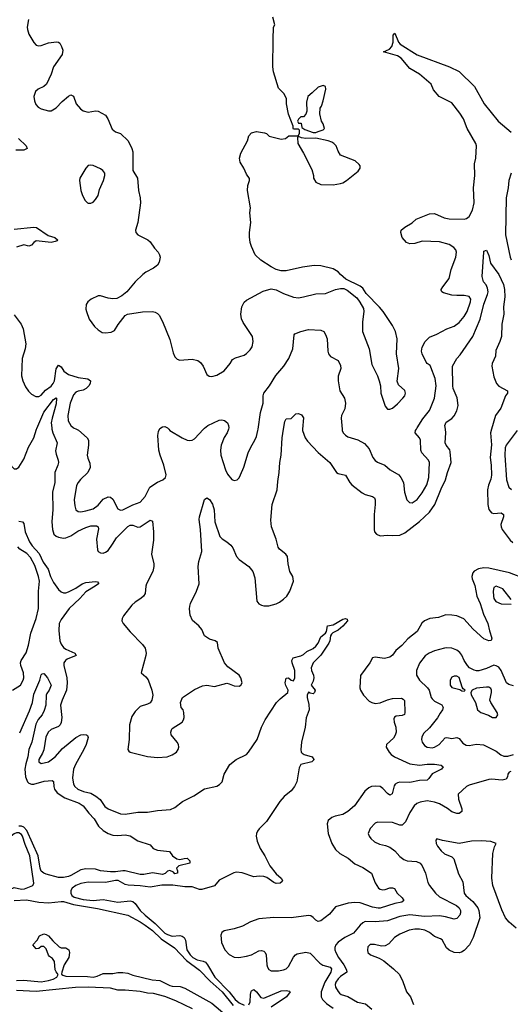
# Model space of a CAD drawing. Header units: inches. Extents: x 2220522 to 2384314, y 721474 to 893490.
# Tile 62 of 256: x 2263676 to 2267643, y 785350 to 793310. Entities that reach past the tile are written whole.
import ezdxf

# ---------------------------------------------------------------- set-up
doc = ezdxf.new("R2010")
doc.units = ezdxf.units.IN
doc.header["$MEASUREMENT"] = 0
doc.layers.add('C2768', color=7, linetype='Continuous')
doc.layers.add('C2769', color=7, linetype='Continuous')

msp = doc.modelspace()

# ---------------------------------------------------------------- linework, layer by layer
at = {"layer": 'C2768', "color": 5}
for points, elevation in [([(2263514.6, 790000), (2263583.5, 789870), (2263592.4, 789830), (2263587.6, 789790), (2263590, 789746.8), (2263610, 789700.5), (2263630, 789680.4), (2263650, 789678.4), (2263670, 789693), (2263710, 789758.7), (2263746.2, 789853.8), (2263790, 789930.2), (2263812.6, 790000)], 220), ([(2263936.9, 790000), (2263943.9, 789970), (2263978, 789890), (2263965.5, 789825.5), (2263970, 789797.1), (2263987.3, 789750), (2263988.9, 789730), (2263985.3, 789710), (2263960.9, 789650), (2263959.8, 789570), (2263942.3, 789490), (2263942.8, 789350), (2263935.9, 789250), (2263940.5, 789190), (2263951.7, 789151.7), (2263970, 789135.8), (2263990, 789126.2), (2264030, 789119.7), (2264050, 789121.7), (2264090, 789138.1), (2264145.9, 789174.1), (2264210, 789205.3), (2264250, 789218.3), (2264297.9, 789217.9), (2264310.1, 789210.1), (2264313.2, 789193.2), (2264296.5, 789110), (2264305.7, 789025.7), (2264310.7, 789010), (2264330, 788999.5), (2264350, 788997.4), (2264370, 789004.7), (2264390, 789020.3), (2264426.8, 789070), (2264457.8, 789122.2), (2264550, 789211.9), (2264570, 789223.8), (2264590, 789225.2), (2264630, 789208.2), (2264650, 789209.3), (2264730, 789265.3), (2264750, 789255.5), (2264758.8, 789170), (2264758.4, 789101.7), (2264741.5, 788990), (2264759.3, 788910), (2264760.2, 788890), (2264752.7, 788850), (2264702.2, 788750), (2264695.8, 788730), (2264689.4, 788670.6), (2264678.2, 788650), (2264656, 788630), (2264610, 788602.2), (2264582.7, 788577.3), (2264514.6, 788490), (2264504.2, 788470), (2264501.3, 788450), (2264512, 788430), (2264570, 788362), (2264670, 788260.3), (2264690.2, 788230.2), (2264697.6, 788190), (2264694.7, 788170), (2264659.1, 788030), (2264697, 787997), (2264713.8, 787973.8), (2264743.1, 787890), (2264751.8, 787850), (2264744.9, 787810), (2264731.4, 787788.6), (2264710, 787776.3), (2264650, 787758), (2264610, 787718), (2264583.8, 787676.2), (2264563.6, 787610), (2264561.7, 787490), (2264550.5, 787410.5), (2264557.5, 787397.5), (2264570, 787387.7), (2264710, 787353), (2264790, 787344.9), (2264868.7, 787350), (2264910, 787366.4), (2264943.7, 787390), (2264956.9, 787410), (2264963, 787430), (2264959.1, 787450), (2264948.3, 787470), (2264901.1, 787530), (2264898.3, 787550), (2264903, 787570), (2264910, 787579.3), (2264989.3, 787630), (2265000.9, 787650), (2265005.1, 787670), (2265003.6, 787710), (2264998, 787730), (2264982.7, 787750), (2264975.1, 787790), (2264992.7, 787830), (2265090, 787896.4), (2265155.3, 787924.7), (2265190, 787930.4), (2265250, 787919.3), (2265350, 787945.5), (2265370, 787942), (2265410, 787924.9), (2265450, 787922), (2265464, 787930), (2265474.5, 787950), (2265465.1, 787990), (2265451, 788011), (2265358.8, 788078.8), (2265331.8, 788110), (2265280.5, 788230), (2265275.1, 788275.1), (2265255.3, 788290), (2265210, 788302.4), (2265170, 788329.6), (2265150, 788379.3), (2265124.5, 788410), (2265074.5, 788454.5), (2265055.2, 788495.2), (2265047.7, 788547.7), (2265050.9, 788570), (2265056.4, 788590), (2265106.6, 788690), (2265125.8, 788750), (2265119.7, 788890), (2265124.8, 788930), (2265147.6, 789010), (2265139, 789190), (2265127.8, 789270), (2265129.9, 789290.1), (2265170, 789430.5), (2265190, 789445.5), (2265210, 789430.5), (2265234.5, 789394.5), (2265248.2, 789348.2), (2265254, 789250), (2265293.1, 789133.1), (2265312.4, 789112.4), (2265350.2, 789090.2), (2265383, 789063), (2265399.5, 789039.5), (2265430.3, 788970), (2265450, 788947.4), (2265529.2, 788889.2), (2265560.3, 788850), (2265577.6, 788797.6), (2265593.4, 788610), (2265610, 788587), (2265630, 788576), (2265650, 788571.6), (2265690, 788572.8), (2265748.7, 788588.7), (2265777.6, 788602.4), (2265810, 788625.5), (2265834.8, 788650), (2265861.2, 788690), (2265889.6, 788770), (2265883.6, 788810), (2265860.7, 788850), (2265847.3, 788910), (2265842.7, 788970), (2265829.2, 788990), (2265776, 789030), (2265766.2, 789046.2), (2265749.6, 789109.6), (2265713, 789210), (2265705.6, 789265.6), (2265718, 789390), (2265759.1, 789510), (2265763.7, 789576.3), (2265775.4, 789650), (2265778.7, 789730), (2265789.8, 789790), (2265799.2, 789930), (2265809.6, 790000)], 220), ([(2264136.2, 790000), (2264152.5, 789992.5), (2264220.7, 789930), (2264232.2, 789910), (2264233.1, 789870), (2264222.3, 789790), (2264226, 789766), (2264243.9, 789723.9), (2264246.7, 789690), (2264226.4, 789650), (2264166.5, 789593.5), (2264148.9, 789570), (2264136.5, 789543.5), (2264116.5, 789430), (2264120.5, 789380.5), (2264130, 789347.7), (2264150, 789334.4), (2264170, 789331.8), (2264210, 789338.5), (2264270, 789356.9), (2264310, 789386.3), (2264350, 789432.9), (2264390, 789452.8), (2264410, 789450.3), (2264430, 789435.3), (2264470, 789357.1), (2264490, 789344.9), (2264510, 789347.2), (2264590, 789387.7), (2264650.9, 789410), (2264690, 789456.5), (2264728.3, 789531.7), (2264790, 789570.2), (2264832.7, 789590), (2264855.1, 789610), (2264859.6, 789630), (2264841, 789710), (2264810.8, 789790), (2264802.3, 789830), (2264794, 789950), (2264798.5, 789981.5), (2264807.6, 790000)], 240), ([(2264880.7, 790000), (2264890.7, 789990), (2264990.2, 789930.2), (2265030, 789912), (2265050, 789908.8), (2265070, 789912), (2265090, 789922.6), (2265161.7, 790000)], 240), ([(2265364.5, 790000), (2265354.2, 789970), (2265328.2, 789931.8), (2265303.9, 789870), (2265299.1, 789830), (2265303.5, 789790), (2265340.3, 789670), (2265355.4, 789635.4), (2265390, 789593.4), (2265410, 789585.5), (2265433.2, 789590), (2265450, 789606.8), (2265462, 789630), (2265487.3, 789692.7), (2265524.2, 789810), (2265544.4, 789855.6), (2265578, 789910), (2265590, 789940.7), (2265601.8, 789990), (2265603.4, 790000)], 240), ([(2265963.5, 790000), (2265962.7, 789990), (2265984.7, 789930), (2266002.7, 789902.7), (2266090, 789810.4), (2266183.8, 789730), (2266237.3, 789650), (2266250, 789640.5), (2266310, 789627.7), (2266344.9, 789570), (2266362.4, 789550), (2266444, 789484), (2266470, 789471.5), (2266530, 789454.9), (2266543.8, 789443.8), (2266550.3, 789430), (2266550.2, 789390.2), (2266543.5, 789310), (2266541.6, 789190), (2266544.9, 789170), (2266561, 789150), (2266590, 789137.1), (2266650, 789143.6), (2266690, 789139.7), (2266750, 789141.8), (2266790, 789161.2), (2266910, 789254), (2266989.9, 789330.1), (2267032.4, 789390), (2267083.3, 789516.7), (2267120.4, 789590), (2267135.9, 789650), (2267163.9, 789730), (2267158, 789818), (2267153, 789833), (2267125.7, 789870), (2267117.6, 789890), (2267121.8, 789970), (2267117.8, 790000)], 220), ([(2266283.2, 790000), (2266284.2, 789990), (2266292.2, 789970), (2266310, 789950.4), (2266330, 789938.9), (2266410, 789914.3), (2266464.2, 789884.2), (2266501.2, 789841.2), (2266532.2, 789772.2), (2266550, 789746), (2266570, 789732.2), (2266628.2, 789708.2), (2266671.9, 789671.9), (2266741.1, 789630), (2266758, 789610), (2266778.9, 789570), (2266787.6, 789490), (2266807.7, 789427.7), (2266827.3, 789407.3), (2266850, 789405.5), (2266890, 789431.7), (2266930, 789484.2), (2266967.7, 789550), (2266985, 789610), (2266990.9, 789730), (2266982.3, 789750), (2266927.1, 789810), (2266920.3, 789830), (2266918.2, 789910), (2266908.4, 789930), (2266874.3, 789970), (2266877.4, 789990), (2266883.6, 790000)], 240), ([(2267491.9, 790000), (2267483.3, 789970), (2267492.3, 789872.3), (2267480.1, 789770), (2267488.8, 789710), (2267490.7, 789629.3), (2267485.5, 789594.5), (2267467.5, 789547.5), (2267459.5, 789510), (2267460.9, 789390), (2267469.3, 789350), (2267490, 789324.2), (2267510, 789319), (2267570, 789324), (2267587.2, 789310), (2267587.1, 789290), (2267567.5, 789230), (2267568.2, 789210), (2267577.6, 789190), (2267641.8, 789101.8), (2267662.5, 789082.5)], 220), ([(2267698.9, 789990), (2267610, 789869.5), (2267602.9, 789850), (2267598.7, 789790), (2267612.3, 789590), (2267630, 789530.4), (2267652.3, 789512.3)], 240), ([(2263670, 789256.5), (2263698, 789250), (2263710, 789236.3), (2263719, 789170), (2263755.1, 789090), (2263777, 789057), (2263834.3, 788994.3), (2263864.7, 788924.7), (2263907.4, 788867.4), (2263924.3, 788810), (2263950, 788759.1), (2263990, 788704.2), (2264010, 788685.8), (2264030, 788676.8), (2264050, 788676.9), (2264070, 788684), (2264130, 788715.6), (2264181.4, 788750), (2264210, 788759.1), (2264289.3, 788769.3), (2264305.2, 788765.3), (2264314, 788754), (2264314.2, 788750), (2264287.2, 788730), (2264210, 788684.1), (2264161.9, 788630), (2264075.9, 788550), (2264010, 788460.9), (2263996.3, 788430), (2263993, 788373), (2264001.1, 788290), (2264010, 788262), (2264030, 788235.8), (2264050, 788220.5), (2264122, 788190), (2264132, 788170), (2264060.5, 788139.5), (2264046.7, 788130), (2264033.9, 788110), (2264032.1, 788090), (2264057.6, 787990), (2264060.8, 787950), (2264053.6, 787890), (2264018.4, 787810), (2264006.9, 787770), (2264015.8, 787670), (2264012.5, 787627.5), (2264003.9, 787610), (2263990, 787596.8), (2263930, 787571.6), (2263906.5, 787550), (2263888.2, 787510), (2263871.8, 787408.2), (2263860.4, 787379.6), (2263830.4, 787330), (2263830.5, 787310.5), (2263850, 787297.6), (2263910, 787311.7), (2263963.1, 787350), (2264022.6, 787417.5), (2264130, 787508.3), (2264170, 787527.9), (2264192.7, 787532.8), (2264214.8, 787530), (2264223.1, 787523.1), (2264228.6, 787508.6), (2264213.9, 787450), (2264195.7, 787410), (2264126.1, 787290), (2264109.6, 787250), (2264101.8, 787181.8), (2264110.1, 787130.1), (2264122, 787110), (2264146, 787090), (2264191.8, 787071.8), (2264250, 787056.5), (2264292.6, 787032.6), (2264326.1, 787006.1), (2264364.5, 786950), (2264390, 786930.2), (2264490, 786891.1), (2264530, 786886.4), (2264630, 786904.1), (2264710, 786904.4), (2264790, 786917.1), (2264895.3, 786924.7), (2264930, 786940.2), (2264992.1, 786990), (2265083.1, 787036.9), (2265170, 787093), (2265270, 787114.6), (2265292.4, 787127.6), (2265312.6, 787150), (2265329.9, 787210.1), (2265374.3, 787290), (2265425.1, 787330), (2265509.6, 787370), (2265526.9, 787390), (2265595.5, 787490), (2265630, 787590.6), (2265659.8, 787650), (2265753.7, 787790), (2265781.1, 787818.9), (2265842.9, 787870), (2265846.3, 787890), (2265827.6, 787927.6), (2265822.4, 787950), (2265830, 787987.3), (2265850, 787990.7), (2265870, 787970.6), (2265890, 787966.4), (2265901.3, 787990), (2265899.6, 788050), (2265878.9, 788110), (2265876.9, 788130), (2265887, 788150), (2265950, 788167.4), (2265970, 788178.9), (2265996.8, 788203.2), (2266050, 788228), (2266070, 788246.3), (2266090.5, 788269.5), (2266110, 788321.7), (2266148.4, 788350), (2266156.8, 788363.2), (2266163.7, 788410), (2266210, 788418), (2266290, 788463.6), (2266310.2, 788470.2), (2266324.5, 788464.5), (2266325.7, 788450), (2266290, 788407), (2266250, 788374), (2266206.8, 788353.2), (2266197.5, 788342.5), (2266190.2, 788330), (2266184.7, 788290), (2266176.3, 788270), (2266110, 788172.2), (2266050.3, 788110), (2266033.4, 788070), (2266034.9, 788050), (2266052.7, 788010), (2266054.6, 787990), (2266050, 787962), (2266032, 787930), (2266064, 787890), (2266060.7, 787870), (2266050, 787859.3), (2266024.8, 787864.8), (2266010, 787873.2), (2265999.3, 787850), (2266000.3, 787830), (2266014.8, 787774.8), (2266017, 787730), (2265993.1, 787666.9), (2265984, 787590), (2265953.4, 787470), (2265950.2, 787410.2), (2265951.8, 787390), (2265960.6, 787380.6), (2265974.9, 787370), (2266040.3, 787350), (2266054.3, 787330), (2266053.2, 787326.8), (2266037.1, 787310), (2265950.2, 787289.8), (2265937.1, 787262.9), (2265916, 787150), (2265899.4, 787110), (2265870, 787076), (2265815.6, 787030), (2265779.3, 786990), (2265671.8, 786828.2), (2265613.1, 786770), (2265598.1, 786750), (2265590.8, 786730), (2265588.9, 786708.9), (2265595.1, 786670), (2265619.3, 786610), (2265659, 786550), (2265699, 786470), (2265750, 786404.6), (2265790, 786370.4), (2265800.3, 786350), (2265797.4, 786342.6), (2265782, 786330), (2265750, 786328.2), (2265730, 786336), (2265675, 786375), (2265650, 786383.6), (2265613.4, 786386.6), (2265570, 786382.1), (2265474.1, 786414.1), (2265430, 786418.7), (2265407.9, 786412.1), (2265290, 786353.6), (2265251.8, 786308.2), (2265150, 786277.7), (2265130, 786279.2), (2265070, 786301.2), (2265010, 786299.9), (2264913, 786313), (2264826.5, 786313.5), (2264730, 786296.7), (2264650, 786307.1), (2264552.8, 786312.8), (2264530, 786318.7), (2264471.2, 786350), (2264450, 786351.2), (2264370, 786334.3), (2264230, 786337.7), (2264170, 786327.4), (2264129.4, 786310.6), (2264100.2, 786290), (2264088.7, 786270), (2264088.3, 786250), (2264098.4, 786230), (2264117.2, 786217.2), (2264190, 786197.6), (2264270, 786189.7), (2264350, 786196.8), (2264470, 786176.4), (2264568, 786188), (2264590, 786181.8), (2264610, 786164.2), (2264651.3, 786110), (2264690.6, 786070), (2264770, 786002.4), (2264850, 785924.9), (2264870, 785913.8), (2264910, 785901.6), (2264970, 785905.3), (2264990, 785901.2), (2265006.3, 785890), (2265017.2, 785870), (2265028.6, 785790), (2265054.2, 785750), (2265076.4, 785730), (2265110, 785710.7), (2265159.9, 785699.9), (2265177.2, 785690), (2265194.4, 785670), (2265255, 785570), (2265370.5, 785450.5), (2265417.9, 785390), (2265450, 785363.4), (2265490, 785343.7)], 180), ([(2263617.7, 787890), (2263683.5, 787930), (2263704.6, 787970), (2263709, 787990), (2263706.6, 788030), (2263683.9, 788090), (2263681, 788110), (2263688.2, 788130), (2263727.8, 788192.2), (2263746, 788254), (2263766.1, 788350), (2263809.2, 788469.2), (2263827, 788550), (2263827.7, 788690), (2263835.5, 788770), (2263829.1, 788810), (2263799, 788899), (2263762.8, 788962.8), (2263734.1, 788994.1), (2263677.3, 789030), (2263660.3, 789050)], 180), ([(2267763.1, 788790), (2267637.6, 788837.6), (2267470, 788876.4), (2267430, 788877.7), (2267387.3, 788870), (2267350, 788851.1), (2267341.3, 788838.7), (2267332.9, 788810), (2267336.1, 788790), (2267355.7, 788735.7), (2267373.8, 788650), (2267398.9, 788590), (2267425.3, 788505.3), (2267462.4, 788430), (2267474.3, 788370), (2267493.7, 788310), (2267487.7, 788292.3), (2267470, 788288.3), (2267430, 788304.2), (2267342.9, 788382.9), (2267267, 788467), (2267210, 788489.7), (2267170, 788496.9), (2267122.3, 788497.7), (2267061.4, 788478.6), (2266991.5, 788468.5), (2266950, 788451.5), (2266928.5, 788431.5), (2266890, 788364), (2266815.2, 788304.8), (2266766, 788250), (2266716.9, 788210), (2266690, 788173.3), (2266670, 788157.4), (2266625.3, 788145.3), (2266550, 788156.8), (2266528.7, 788151.3), (2266506.2, 788110), (2266432.4, 788007.6), (2266427.6, 787910), (2266432.2, 787890), (2266456.9, 787850), (2266502.2, 787802.2), (2266523.7, 787790), (2266550, 787783.3), (2266590, 787786.4), (2266650, 787811.5), (2266690, 787822.4), (2266764.1, 787824.1), (2266777.8, 787817.8), (2266787, 787807), (2266791.4, 787708.6), (2266787.1, 787692.9), (2266770, 787684.4), (2266720.8, 787679.2), (2266707.9, 787672.1), (2266701.5, 787658.5), (2266702.7, 787630), (2266717.3, 787590), (2266719, 787550), (2266713, 787527), (2266698, 787502), (2266641, 787450), (2266638.8, 787430), (2266663.1, 787390), (2266678.9, 787370), (2266707.2, 787350), (2266830, 787293.5), (2266910, 787283.4), (2266971.9, 787291.9), (2267030.7, 787290.7), (2267083.6, 787283.6), (2267099.5, 787270), (2267085.7, 787250), (2267010, 787212.9), (2266984.8, 787175.2), (2266970, 787162.2), (2266910, 787159.9), (2266830, 787144.1), (2266750, 787145.2), (2266730, 787141.5), (2266712.7, 787130), (2266704.2, 787115.8), (2266687.7, 787052.2), (2266670, 787041.7), (2266650, 787053.5), (2266613.7, 787093.7), (2266590, 787109.8), (2266550, 787115), (2266522, 787110), (2266499.8, 787100.2), (2266467.2, 787072.8), (2266384.4, 786955.6), (2266330, 786908.3), (2266290, 786886), (2266227.9, 786872.1), (2266199.9, 786860.1), (2266170, 786836), (2266161.6, 786810), (2266170.4, 786730), (2266200.3, 786650), (2266230, 786601.3), (2266264.4, 786570), (2266332.4, 786532.4), (2266386.9, 786486.9), (2266450, 786455.8), (2266522, 786410), (2266550, 786333), (2266578.4, 786290), (2266590, 786281.7), (2266610, 786276.5), (2266630, 786278), (2266670, 786291.1), (2266690, 786292.2), (2266706, 786286), (2266728.8, 786248.8), (2266768.7, 786210), (2266782.4, 786190), (2266764.8, 786175.2), (2266710, 786164.3), (2266592.1, 786127.9), (2266573.7, 786126.3), (2266530, 786135.1), (2266429.4, 786170), (2266385.8, 786174.2), (2266331.5, 786168.5), (2266230, 786138.5), (2266182.1, 786077.9), (2266110, 786024.2), (2266090, 786020.4), (2266070, 786029.6), (2266050, 786052), (2266030, 786065.1), (2266010, 786067.6), (2265870, 786048.2), (2265730, 786052.5), (2265610, 786041.8), (2265543.1, 786016.9), (2265478.3, 785981.7), (2265410, 785959.8), (2265330, 785943.5), (2265309.1, 785930.9), (2265301.7, 785910), (2265308.6, 785850), (2265335.2, 785790), (2265370, 785752.4), (2265410, 785730.2), (2265448.3, 785728.3), (2265510, 785739.8), (2265550, 785750.1), (2265610, 785782.5), (2265630, 785785.7), (2265650, 785779.8), (2265661.2, 785770), (2265670.1, 785750), (2265673.4, 785670), (2265678.4, 785650), (2265690, 785632.9), (2265710, 785622), (2265770, 785620.2), (2265810, 785628.6), (2265830, 785637.6), (2265850, 785657), (2265890, 785732), (2265905.4, 785750), (2265920.9, 785759.1), (2265990, 785772.8), (2266023.7, 785763.7), (2266101.6, 785681.6), (2266126.9, 785666.9), (2266187.6, 785650), (2266196.2, 785636.2), (2266191.4, 785610), (2266143.9, 785530), (2266112.5, 785450), (2266114.5, 785410), (2266124.7, 785390), (2266156.5, 785356.5), (2266210, 785319.8)], 220), ([(2267650, 788624), (2267582.9, 788710), (2267530, 788731.1), (2267510, 788719.3), (2267504.4, 788690), (2267506.9, 788650), (2267510.3, 788630), (2267525.8, 788605.8), (2267570, 788587.9), (2267650, 788584)], 240), ([(2267670, 787924.7), (2267630, 787934.7), (2267612.6, 787950), (2267569.1, 788049.1), (2267550, 788075.8), (2267530, 788087.1), (2267510, 788091.1), (2267450, 788065.3), (2267390, 788046.9), (2267370, 788045), (2267350, 788050.7), (2267314.5, 788070), (2267295.9, 788090), (2267270.7, 788130), (2267251.8, 788171.8), (2267234.3, 788194.3), (2267210, 788213.3), (2267170, 788228.7), (2267130, 788232), (2267110, 788228.7), (2267030, 788207), (2266986.4, 788190), (2266953.6, 788166.4), (2266910, 788107.3), (2266883.8, 788050), (2266884.9, 788010), (2266908.5, 787970), (2266974, 787910), (2266987.4, 787890), (2267003.6, 787830), (2267010, 787820.4), (2267030, 787801.7), (2267090, 787770.3), (2267100.3, 787750), (2267096, 787730), (2267075.6, 787704.4), (2267054.9, 787665.1), (2266990, 787585.6), (2266941, 787539), (2266927.2, 787510), (2266925.7, 787490), (2266930.3, 787470), (2266950, 787442), (2266970, 787429.2), (2267010, 787425), (2267031.1, 787428.9), (2267066.9, 787450), (2267116.3, 787503.7), (2267130, 787508), (2267170, 787499.1), (2267210, 787506.5), (2267230, 787500.3), (2267260.6, 787460.6), (2267285, 787445), (2267310, 787442.1), (2267370, 787452.2), (2267426.7, 787446.7), (2267530, 787396.3), (2267566.9, 787366.9), (2267590, 787356.6), (2267624.2, 787355.8), (2267670, 787369.2)], 240), ([(2263675.7, 787544.3), (2263756, 787724), (2263778.2, 787790), (2263790, 787856.3), (2263838.7, 787970), (2263850, 788014), (2263858, 788022), (2263870, 788024.7), (2263902, 787990), (2263930.2, 787930), (2263914.7, 787890), (2263895.8, 787864.2), (2263891.1, 787848.9), (2263886, 787770), (2263874.7, 787725.3), (2263858, 787690), (2263826.5, 787653.5), (2263805.3, 787614.7), (2263775, 787470), (2263750.5, 787409.6), (2263742.4, 787350), (2263724.9, 787295.1), (2263718.1, 787250), (2263723.4, 787190), (2263738.6, 787150), (2263750, 787139), (2263770, 787130.1), (2263790, 787130.1), (2263874.6, 787154.6), (2263939, 787159), (2263950.3, 787150.3), (2263952.1, 787110), (2263958, 787090), (2263979.8, 787059.8), (2264040.1, 787020.1), (2264156.3, 786976.3), (2264190, 786954), (2264234.7, 786894.7), (2264277.7, 786850), (2264312.7, 786790), (2264350, 786755.3), (2264391.2, 786731.2), (2264430, 786718.5), (2264470, 786715.8), (2264530, 786719.5), (2264570, 786712.4), (2264630, 786673), (2264730, 786638.8), (2264754, 786610), (2264790, 786597.3), (2264886.4, 786586.4), (2264910.9, 786550.9), (2264946.8, 786526.8), (2264970, 786520.7), (2265006, 786530), (2265030, 786530.8), (2265051.3, 786510), (2265052, 786490), (2264962, 786470), (2264944.7, 786450), (2264952, 786430), (2264951.3, 786410), (2264930, 786406), (2264918.6, 786418.6), (2264890, 786433.2), (2264870, 786426), (2264853.4, 786406.6), (2264830, 786399.8), (2264750, 786414.5), (2264679.2, 786400.8), (2264650, 786399.9), (2264528.4, 786428.4), (2264509.9, 786429.9), (2264450, 786420.2), (2264410, 786420.8), (2264330, 786428.9), (2264290, 786441.6), (2264210, 786446.6), (2264170, 786437.4), (2264090, 786391.4), (2264070, 786384.7), (2264030, 786374.1), (2263990, 786375.7), (2263890, 786401.9), (2263870, 786409.9), (2263850, 786427.3), (2263841.1, 786450), (2263824.1, 786550), (2263734.4, 786754.4), (2263710, 786783.5), (2263690, 786791.3), (2263670, 786791.5)], 160), ([(2267646.9, 787233.1), (2267634.2, 787225.8), (2267623.6, 787210), (2267620.9, 787190), (2267610, 787169.7), (2267577.3, 787162.7), (2267490.2, 787169.8), (2267470, 787167.6), (2267310, 787122.9), (2267287.7, 787110), (2267220.7, 787050), (2267224.9, 787010), (2267252.4, 786930), (2267250, 786909.2), (2267230, 786891.8), (2267210, 786892.8), (2267170, 786907.2), (2267134.3, 786934.3), (2267070, 786970.8), (2267030, 786985.3), (2266970, 786994.5), (2266914.8, 786985.2), (2266886.3, 786973.7), (2266864.8, 786955.2), (2266830, 786901.6), (2266795.4, 786824.6), (2266770, 786799.7), (2266750, 786799.1), (2266690, 786819.1), (2266570, 786823.6), (2266550, 786814.5), (2266509.1, 786770.9), (2266494.4, 786730), (2266501.6, 786710), (2266516.4, 786690), (2266544.2, 786664.2), (2266584.8, 786644.8), (2266634.1, 786634.1), (2266670, 786620.3), (2266710, 786592), (2266750, 786544.9), (2266780.9, 786520.9), (2266810.2, 786510.2), (2266884.8, 786504.8), (2266914.4, 786490), (2266930.4, 786470), (2266958.7, 786410), (2266975.2, 786335.2), (2266988.9, 786310), (2267037.2, 786250), (2267070, 786220.2), (2267208.7, 786150), (2267230, 786131.5), (2267239.6, 786110), (2267241.1, 786090), (2267235.3, 786070), (2267210, 786042.9), (2267190, 786038), (2267118.1, 786058.1), (2267070, 786066), (2266950, 786060.8), (2266830, 786073.6), (2266750, 786061), (2266650, 786023.9), (2266550, 786017.4), (2266470, 786018.8), (2266450, 786008.7), (2266430, 785991.1), (2266375.7, 785924.3), (2266303.8, 785890), (2266250, 785853.7), (2266231.5, 785830), (2266224.9, 785810), (2266225.4, 785790), (2266232.2, 785770), (2266254.2, 785730), (2266297.5, 785670), (2266319.4, 785630), (2266322, 785610), (2266270, 785575.4), (2266250, 785557), (2266231.9, 785530), (2266226.9, 785510), (2266230.8, 785490), (2266250, 785452.8), (2266260.8, 785440.8), (2266276.4, 785430), (2266330, 785412.9), (2266408.1, 785368.1), (2266473.4, 785353.4), (2266522.2, 785310)], 240), ([(2267690, 785965.1), (2267634, 786014), (2267605.6, 786050), (2267573.9, 786113.9), (2267501.6, 786310), (2267492.8, 786370), (2267501.6, 786570), (2267515.5, 786624.5), (2267528, 786650), (2267486.8, 786666.8), (2267410, 786671.1), (2267330, 786668.9), (2267229.7, 786649.7), (2267093.8, 786673.8), (2267050, 786688), (2267042, 786678), (2267044.9, 786650), (2267054, 786630), (2267084.4, 786590), (2267110, 786567.6), (2267170, 786541.5), (2267186.6, 786526.6), (2267225.3, 786405.3), (2267260, 786340), (2267269.2, 786250), (2267284.2, 786230), (2267340.7, 786180.7), (2267379.7, 786130), (2267388.1, 786108.1), (2267397.1, 786050), (2267342.7, 785890), (2267314, 785830), (2267270, 785784.7), (2267249.2, 785770.8), (2267230, 785765.3), (2267190, 785768.3), (2267150, 785787.9), (2267126.5, 785806.5), (2267091.2, 785871.2), (2267079.4, 785879.4), (2267030, 785897.2), (2266989.7, 785930), (2266952, 785950), (2266910, 785958.2), (2266870, 785959), (2266824.9, 785950), (2266750, 785918.4), (2266708, 785890), (2266659.8, 785840.2), (2266630, 785824.2), (2266601, 785821), (2266545.2, 785834.8), (2266510, 785835.1), (2266490, 785815.3), (2266487.9, 785787.9), (2266491.3, 785770), (2266511.3, 785750), (2266583.8, 785723.8), (2266620.9, 785700.9), (2266698, 785638), (2266746.8, 785590), (2266774.6, 785534.6), (2266804.9, 785450), (2266834.9, 785410), (2266859.5, 785350)], 260), ([(2263630, 786188.5), (2263730, 786194.2), (2263830, 786175.6), (2263909.9, 786170.1), (2264010, 786182.5), (2264030, 786180.6), (2264110, 786155.9), (2264305, 786125), (2264550, 786070.7), (2264650, 786017.2), (2264690, 785990.8), (2264750, 785946.2), (2264820.7, 785880.7), (2264926.5, 785806.5), (2265024, 785703.9), (2265130, 785626.7), (2265216.7, 785536.7), (2265312.9, 785450), (2265401.1, 785341.1)], 160), ([(2263650, 785542.7), (2263710, 785545.4), (2263850, 785533.2), (2263910, 785542), (2263946.2, 785553.8), (2263977, 785570), (2263987.8, 785590), (2263970, 785611.8), (2263962.2, 785630), (2263956.6, 785696.6), (2263941.2, 785721.2), (2263917.5, 785737.5), (2263910, 785748.7), (2263890, 785799), (2263870, 785817.2), (2263850, 785817.2), (2263830, 785802), (2263810, 785799), (2263782, 785830), (2263818, 785870), (2263836.4, 785903.6), (2263870, 785918.8), (2263890, 785915.5), (2263910, 785904), (2263942.9, 785862.9), (2263995.1, 785815.1), (2264010, 785806.4), (2264050, 785806.5), (2264073.8, 785790), (2264079.7, 785770), (2264074.2, 785730), (2264035.1, 785670), (2264015.6, 785610), (2264015.2, 785595.2), (2264024.9, 785584.9), (2264050, 785578.5), (2264224.2, 785575.8), (2264270, 785570.7), (2264303.5, 785576.5), (2264350, 785598.9), (2264430, 785599.3), (2264470, 785607.1), (2264510, 785608.2), (2264550, 785601.1), (2264590, 785586.2), (2264747.3, 785547.3), (2264810, 785541.8), (2264890, 785501.8), (2264910, 785496.3), (2264972.9, 785492.9), (2265010, 785480.2), (2265230, 785360.2), (2265354.9, 785254.9)], 140), ([(2265074.3, 785314.3), (2264938.8, 785378.8), (2264850, 785414.3), (2264756.6, 785436.6), (2264710, 785440.2), (2264650, 785453.7), (2264530, 785465.3), (2264470, 785465.6), (2264410, 785481.5), (2264230, 785489), (2264126.2, 785486.2), (2263810, 785452.5), (2263650, 785461.3)], 140), ([(2265530, 785345.7), (2265538.3, 785370), (2265541.5, 785430), (2265547.4, 785452.6), (2265550, 785459.7), (2265570, 785468.9), (2265590, 785452.4), (2265625.3, 785405.3), (2265650, 785400.4), (2265790, 785459.6), (2265830, 785462.3), (2265856.9, 785456.9), (2265864.2, 785450), (2265833.6, 785410), (2265710, 785326.5)], 180)]:
    msp.add_lwpolyline(points, dxfattribs=dict(at, elevation=elevation))
for points, elevation in [([(2267190, 788002.9), (2267170, 787996), (2267157.1, 787970), (2267155.8, 787950), (2267157.6, 787930), (2267170, 787910.6), (2267235.2, 787895.2), (2267250, 787885.5), (2267270, 787881), (2267277.2, 787890), (2267262, 787902), (2267254.9, 787914.9), (2267230, 787991.6), (2267210, 788002.4)], 260), ([(2267450, 787914.6), (2267370, 787905.7), (2267335.5, 787890), (2267322.8, 787870), (2267327.1, 787852.9), (2267361.3, 787790), (2267379.1, 787730), (2267406, 787710), (2267467, 787687), (2267498, 787670), (2267530, 787668.2), (2267542, 787690), (2267536.2, 787710), (2267485.1, 787790), (2267478.3, 787810), (2267489.8, 787870), (2267490.5, 787890.5), (2267484.5, 787904.5), (2267470, 787914.4)], 260), ([(2263670, 786737.1), (2263650, 786736.2), (2263630, 786728.2), (2263554.5, 786670), (2263450, 786553.5), (2263370, 786453.2), (2263290, 786394.6), (2263250.1, 786330), (2263245.3, 786310), (2263250, 786294.4), (2263270, 786280.4), (2263370, 786265.6), (2263430, 786244.3), (2263490, 786247.5), (2263571.3, 786268.7), (2263630, 786293.5), (2263690, 786279.8), (2263715.8, 786284.2), (2263780.9, 786310), (2263791.3, 786328.7), (2263758.4, 786550), (2263721, 786641), (2263699.3, 786710), (2263690, 786723.7)], 180)]:
    msp.add_lwpolyline(points, close=True, dxfattribs=dict(at, elevation=elevation))
at = {"layer": 'C2769', "color": 5}
for points, elevation in [([(2263748.2, 793311.8), (2263737.2, 793250), (2263738.1, 793230), (2263750, 793193.7), (2263790, 793124.9), (2263810, 793105.7), (2263830, 793099.5), (2263850, 793102.6), (2263910, 793124.2), (2263972.5, 793132.5), (2263990, 793128.2), (2263999.4, 793119.4), (2264014.5, 793094.5), (2264025.1, 793065.1), (2264020.2, 793030), (2263950, 792929.4), (2263929, 792870), (2263891.8, 792788.2), (2263870, 792771.3), (2263824, 792750), (2263802.4, 792730), (2263790.4, 792690), (2263795.1, 792655.1), (2263806.1, 792626.1), (2263823.9, 792603.9), (2263850, 792590.6), (2263910, 792574.8), (2263930, 792574.8), (2263970, 792598.8), (2264018, 792650), (2264070, 792693), (2264090, 792704), (2264111.8, 792691.8), (2264132.7, 792630), (2264168.4, 792590), (2264190, 792573.1), (2264230, 792561.7), (2264290, 792572.7), (2264310, 792570.5), (2264370, 792538.8), (2264387.7, 792510), (2264424.4, 792424.4), (2264450, 792404.4), (2264491, 792390), (2264551.8, 792331.8), (2264581.6, 792270), (2264590, 792242), (2264590.5, 792090.5), (2264628.5, 792028.5), (2264637, 791930), (2264650.3, 791870), (2264651.8, 791830), (2264630.3, 791670), (2264611.8, 791610), (2264614, 791590), (2264630.6, 791570), (2264711, 791531), (2264730, 791515.8), (2264764.6, 791464.6), (2264795.6, 791430), (2264807.2, 791410), (2264811.8, 791390), (2264803.1, 791350), (2264790, 791325.1), (2264759, 791301), (2264695.5, 791270), (2264670.4, 791250), (2264608.4, 791190), (2264541.6, 791110), (2264501.8, 791078.2), (2264462.3, 791057.7), (2264430, 791052.4), (2264390, 791058.5), (2264330, 791076.9), (2264310, 791077.6), (2264254.8, 791050), (2264227.7, 791030), (2264212.8, 791007.2), (2264210.5, 790970), (2264214.9, 790950), (2264238, 790890), (2264280.7, 790830), (2264310, 790802), (2264342.8, 790782.8), (2264370, 790778), (2264416.6, 790783.4), (2264443.2, 790796.8), (2264472.9, 790847.1), (2264530, 790918), (2264548, 790930), (2264670, 790947.3), (2264750, 790950.8), (2264770, 790946.8), (2264790, 790936), (2264802.5, 790922.5), (2264830.7, 790870), (2264890, 790724.7), (2264916.1, 790616.1), (2264930, 790586), (2264950, 790566.8), (2264970, 790558.8), (2265070, 790564.9), (2265115.2, 790555.2), (2265138.8, 790538.8), (2265160.7, 790510), (2265190, 790441), (2265208.3, 790428.3), (2265230, 790424.9), (2265270, 790435.8), (2265328.1, 790471.9), (2265379, 790530), (2265398, 790562), (2265422, 790578), (2265490, 790598.8), (2265510, 790610.8), (2265539.1, 790640.9), (2265554.5, 790665.5), (2265565.1, 790710), (2265558.7, 790750), (2265482.9, 790862.9), (2265470.8, 790890.8), (2265463.1, 790930), (2265470.9, 790989.1), (2265490, 791025.5), (2265510, 791041.6), (2265645.5, 791114.5), (2265710, 791135.3), (2265750, 791127.2), (2265810, 791096.5), (2265890, 791066.4), (2265930, 791063.1), (2265970, 791069.1), (2266070, 791095.3), (2266150, 791097.4), (2266230, 791130.3), (2266270, 791138.4), (2266296.4, 791136.4), (2266323.1, 791123.1), (2266402.3, 791062.3), (2266427.2, 791027.2), (2266455.3, 790975.3), (2266459.3, 790950), (2266448, 790868), (2266448.2, 790790), (2266501.6, 790650), (2266523.4, 790523.4), (2266568.2, 790430), (2266582.4, 790390), (2266592.7, 790350), (2266595.5, 790290), (2266630, 790184.7), (2266650, 790162.8), (2266670, 790162), (2266690, 790170.5), (2266730, 790203.8), (2266774.5, 790250), (2266789.4, 790270), (2266795.1, 790290), (2266791.5, 790311.5), (2266739.6, 790359.6), (2266727.8, 790387.8), (2266740.5, 790490), (2266722, 790610), (2266727.3, 790730), (2266714.5, 790790), (2266690, 790839), (2266616, 790950), (2266586.5, 790986.5), (2266478, 791098), (2266450, 791141.2), (2266430, 791157.2), (2266313.4, 791213.4), (2266270, 791249.2), (2266250, 791272.7), (2266210, 791295.6), (2266110, 791319.6), (2266058, 791322), (2265962, 791310), (2265830, 791279.5), (2265790, 791279.6), (2265749, 791290), (2265710, 791312.3), (2265625.3, 791365.3), (2265579.3, 791410), (2265550, 791478), (2265540.9, 791510), (2265535.5, 791555.5), (2265535.1, 791590), (2265544.5, 791670), (2265536, 791750), (2265542.7, 791790), (2265517.2, 791930), (2265522, 791970), (2265535.3, 792010), (2265534, 792026), (2265510, 792062), (2265489.2, 792110), (2265457.5, 792157.5), (2265452.7, 792190), (2265465.2, 792230), (2265519, 792330), (2265530, 792372), (2265550, 792394.8), (2265590, 792406.8), (2265654.4, 792394.4), (2265672, 792390), (2265694, 792370), (2265790, 792344.7), (2265826, 792350), (2265852.7, 792372.7), (2265927.3, 792372.7), (2265938, 792390), (2265938, 792418), (2265930, 792426), (2265890, 792426), (2265886, 792430), (2265886, 792450), (2265850, 792546), (2265834, 792630), (2265834, 792670), (2265813.2, 792710), (2265770, 792758), (2265728, 792890), (2265722, 792930), (2265726.6, 793150), (2265729.4, 793250.6), (2265738, 793270), (2265724, 793330)], 260), ([(2266883.6, 790000), (2266889.7, 790010), (2266936, 790083.9), (2266988.9, 790150), (2266998.6, 790170), (2267030.7, 790249.3), (2267042.8, 790350), (2267035.8, 790410), (2267001, 790501), (2266993.8, 790513.8), (2266970.9, 790530.9), (2266962.7, 790542.7), (2266930.9, 790610), (2266925, 790630), (2266930, 790662.8), (2266955.1, 790710), (2266990, 790744.4), (2267050, 790768.7), (2267129.8, 790810.3), (2267190, 790832.2), (2267230, 790861.6), (2267270, 790910.4), (2267294.8, 790950), (2267321.1, 791030), (2267323.6, 791050), (2267310, 791071.8), (2267270, 791079.6), (2267210, 791079.5), (2267170, 791084.5), (2267102.5, 791102.5), (2267089.6, 791109.6), (2267084.5, 791124.5), (2267083.7, 791130), (2267097, 791150), (2267150, 791218.8), (2267165.1, 791290), (2267203.1, 791390), (2267207.3, 791430), (2267201.7, 791450), (2267187.8, 791470), (2267150, 791492.9), (2267070, 791514.2), (2266930, 791519.2), (2266870, 791501.5), (2266830, 791497), (2266802.7, 791510), (2266770, 791549), (2266757.2, 791590), (2266761.2, 791610), (2266790, 791633), (2266850, 791667.7), (2266881.3, 791698.7), (2266990, 791742), (2267030, 791742.6), (2267109.4, 791709.4), (2267150, 791700.2), (2267270, 791698.9), (2267290, 791702), (2267310, 791719.3), (2267336.2, 791770), (2267351.9, 791830), (2267346.5, 791950), (2267356.7, 792050), (2267353.9, 792146.1), (2267363.9, 792190), (2267369.8, 792290), (2267364.5, 792310), (2267295.4, 792430), (2267264.6, 792510), (2267235.2, 792555.2), (2267170, 792638.4), (2267069, 792690), (2267023.2, 792743.2), (2267004, 792790), (2266909.3, 792870), (2266830, 792916.3), (2266760, 793000), (2266730, 793019.2), (2266618, 793050), (2266667.3, 793072.8), (2266685.3, 793094.7), (2266697, 793130), (2266694.6, 793185.4), (2266710, 793202), (2266738.4, 793130), (2266752.7, 793112.7), (2266890, 793026), (2267150.6, 792930), (2267230, 792891.3), (2267354.9, 792770), (2267430.9, 792630.9), (2267544.6, 792490), (2267650, 792401.6)], 240), ([(2263666.7, 792350), (2263728.5, 792290), (2263734.9, 792270), (2263710, 792256.4), (2263644.7, 792255.3)], 240), ([(2267651.2, 792070), (2267630.2, 792010), (2267627, 791950), (2267610.2, 791870), (2267603.8, 791570), (2267643.2, 791390), (2267650.2, 791370)], 240), ([(2263630, 791616.2), (2263790, 791633.2), (2263810.4, 791630), (2263906.7, 791566.7), (2263958.8, 791550), (2263982.8, 791530), (2263977.5, 791522.5), (2263963.4, 791516.6), (2263930, 791508.5), (2263810, 791521.8), (2263790.8, 791509.2), (2263770, 791486.8), (2263750, 791479.8), (2263710, 791488.9), (2263650, 791470.6)], 240), ([(2267117.8, 790000), (2267113.7, 790030), (2267124.4, 790055.6), (2267170, 790087.1), (2267190, 790108.2), (2267211.5, 790148.5), (2267222.1, 790190), (2267214.2, 790254.2), (2267182.4, 790330), (2267178.8, 790350), (2267175.8, 790510), (2267209.8, 790570), (2267238.5, 790601.5), (2267341.2, 790750), (2267400.4, 790890), (2267428.6, 791010), (2267459.6, 791090), (2267463, 791110), (2267459.4, 791139.4), (2267446.7, 791166.7), (2267427.7, 791190), (2267415.3, 791235.3), (2267428.3, 791430), (2267430, 791438), (2267450, 791446), (2267470, 791404.7), (2267481.8, 791341.8), (2267550, 791250.4), (2267587.3, 791170), (2267597.1, 791130), (2267598, 791070), (2267589.2, 790990), (2267591.1, 790930), (2267575.9, 790850), (2267572.4, 790750), (2267559.8, 790710), (2267525, 790635), (2267523.8, 790590), (2267496, 790530), (2267494.2, 790510), (2267510, 790424), (2267531, 790370), (2267550, 790348.7), (2267620.4, 790310), (2267620.5, 790299.5), (2267620.5, 790290), (2267603.8, 790270), (2267565.8, 790170), (2267523.8, 790110), (2267491.9, 790000)], 220), ([(2263630, 790923.7), (2263688.9, 790850), (2263704.7, 790810), (2263725.2, 790690), (2263719.7, 790650), (2263695.6, 790570), (2263691.2, 790430), (2263701.6, 790390), (2263722.6, 790342.5), (2263746.9, 790306.9), (2263770, 790283.7), (2263805.4, 790265.4), (2263830, 790264.9), (2263850, 790274.3), (2263885.5, 790314.5), (2263930, 790347.3), (2263947.7, 790370), (2263956.1, 790390), (2263970, 790487.7), (2263990, 790517.4), (2264010, 790504.9), (2264031.9, 790470), (2264070, 790441.7), (2264150, 790416.4), (2264225.7, 790405.7), (2264248.4, 790390), (2264246.3, 790370), (2264234.9, 790350), (2264212.1, 790327.9), (2264190, 790316.5), (2264150, 790307.9), (2264130, 790298), (2264110, 790278.5), (2264083.2, 790210), (2264065.6, 790110), (2264068.4, 790068.4), (2264090, 790028.4), (2264110, 790012), (2264136.2, 790000)], 240), ([(2265603.4, 790000), (2265624.3, 790135.7), (2265644.5, 790210), (2265645, 790270), (2265649.8, 790290), (2265694.6, 790350), (2265746.8, 790433.2), (2265810.8, 790510), (2265852.1, 790570), (2265884.8, 790650), (2265896.5, 790763.5), (2265902, 790770), (2265950, 790790.6), (2266010, 790804.9), (2266110, 790800.5), (2266134, 790790), (2266150, 790766), (2266161.6, 790730), (2266166.7, 790630), (2266172.7, 790610), (2266190, 790587.7), (2266250, 790554), (2266270, 790516), (2266273.1, 790490), (2266252.4, 790427.6), (2266250.2, 790390), (2266265.4, 790310), (2266301.3, 790250), (2266310.5, 790210), (2266304.9, 790164.9), (2266278.3, 790110), (2266274.3, 790090), (2266283.2, 790000)], 240), ([(2263812.6, 790000), (2263814.4, 790005.6), (2263870, 790138.4), (2263950, 790239.6), (2263970, 790253.1), (2263972.7, 790250), (2263970, 790203.7), (2263937.4, 790090), (2263931.3, 790050), (2263934.5, 790010), (2263936.9, 790000)], 220), ([(2265809.6, 790000), (2265818.7, 790061.3), (2265830, 790084), (2265870, 790085.3), (2265910, 790124.9), (2265930, 790126), (2265955.1, 790115.1), (2265970.3, 790090.3), (2265963.5, 790000)], 220), ([(2265161.7, 790000), (2265170, 790009), (2265197.6, 790030), (2265290, 790072.8), (2265310, 790075.3), (2265332.4, 790070), (2265355.6, 790050), (2265365.2, 790030), (2265368, 790010), (2265364.5, 790000)], 240), ([(2264807.6, 790000), (2264810, 790004.9), (2264830, 790018), (2264850, 790022), (2264870, 790010.7), (2264880.7, 790000)], 240)]:
    msp.add_lwpolyline(points, dxfattribs=dict(at, elevation=elevation))
at = {"layer": 'C2769', "color": 5, "elevation": 260}
for points in [[(2266130, 792777.2), (2266090, 792764), (2266042, 792718), (2266004.7, 792690), (2265995.3, 792644.7), (2265998, 792570), (2265990, 792546), (2265970, 792526), (2265950, 792526), (2265930, 792506), (2265922, 792490), (2265930, 792474), (2265952.7, 792472.7), (2265958, 792438), (2265982.8, 792422.8), (2266050, 792398.8), (2266070, 792398.8), (2266090, 792406.8), (2266130, 792421), (2266142, 792430), (2266128.9, 792468.9), (2266115.3, 792490), (2266102, 792550), (2266105.2, 792594.8), (2266115.3, 792610), (2266130, 792654), (2266152.7, 792750), (2266149, 792769)], [(2265930, 792366), (2265922, 792358), (2265924.7, 792310), (2265971, 792230), (2266038, 792098), (2266050.9, 792050.9), (2266051, 792030), (2266070, 791998), (2266110, 791978), (2266210, 791976), (2266270, 791986), (2266290, 791991.3), (2266318, 792010), (2266412.9, 792087.1), (2266428, 792110), (2266428, 792130), (2266420.4, 792140.4), (2266388.7, 792168.7), (2266270, 792215.3), (2266250, 792248.7), (2266234.5, 792290), (2266216, 792310), (2266199.4, 792319.4), (2266170, 792331.8), (2266070, 792352.7), (2265989.2, 792349.2), (2265955.3, 792355.3)], [(2264246, 792134), (2264228.5, 792131.5), (2264210, 792109.2), (2264162.8, 792030), (2264158.8, 792010), (2264170.7, 791930.7), (2264182.8, 791890), (2264206, 791850), (2264224.7, 791830), (2264230, 791826), (2264250, 791826), (2264270, 791836), (2264290, 791856), (2264309.2, 791890), (2264322, 791938), (2264353.3, 792010), (2264364.5, 792050), (2264363.7, 792070), (2264349.3, 792090), (2264330, 792104.5), (2264270, 792131.6)]]:
    msp.add_lwpolyline(points, close=True, dxfattribs=at)

doc.saveas('drawing.dxf')
